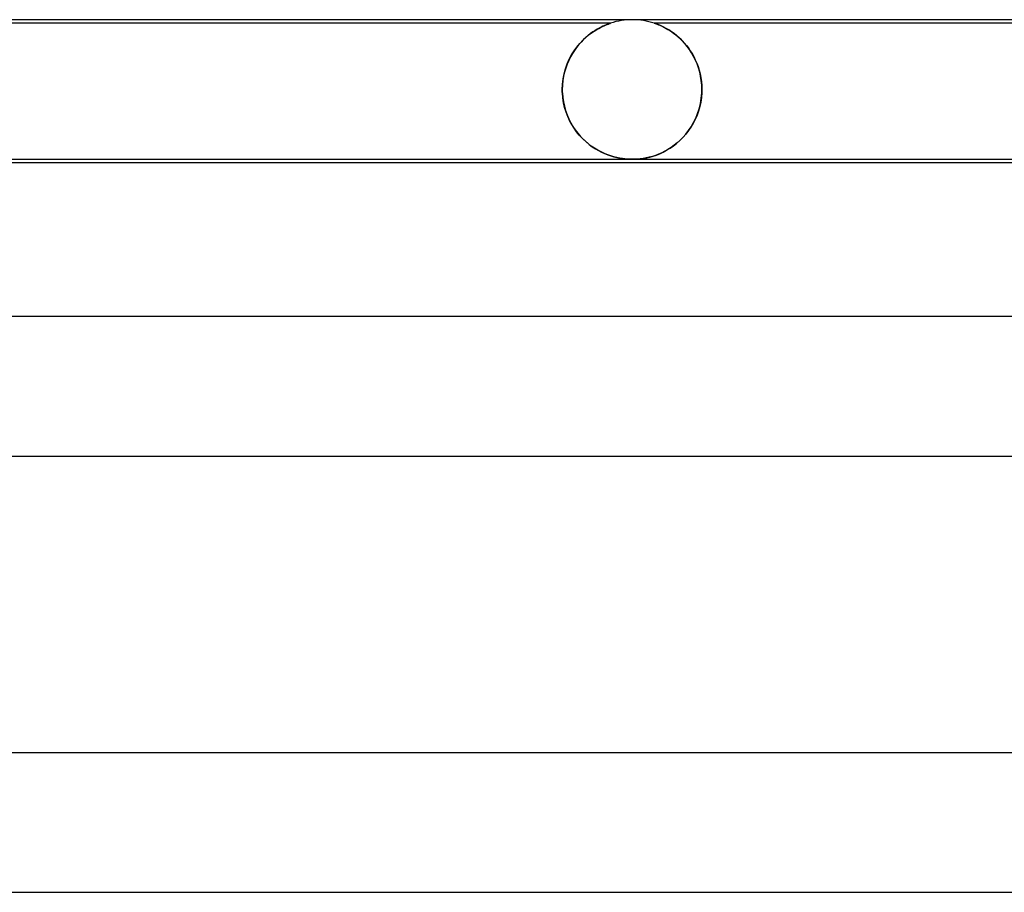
# Model space of a CAD drawing. Header units: millimetres. Extents: x -385 to 385, y -2 to 250.
# Tile 78 of 84: x 171 to 200, y 225 to 250. Entities that reach past the tile are written whole.
import ezdxf

# ---------------------------------------------------------------- set-up
doc = ezdxf.new("R2010")
doc.units = ezdxf.units.MM
doc.layers.add('HIDDEN', color=7, linetype='Continuous')
doc.layers.add('THICK', color=7, linetype='Continuous')

msp = doc.modelspace()

# ---------------------------------------------------------------- linework, layer by layer
at = {"layer": 'HIDDEN'}
for p, q in [((188.375, 249.9), (168.624, 249.9)), ((187.857, 249.643), (187.948, 249.702)), ((187.931, 249.691), (187.867, 249.65)), ((187.992, 249.728), (187.931, 249.691)), ((187.948, 249.702), (188.035, 249.752)), ((188.05, 249.761), (187.992, 249.728)), ((188.035, 249.752), (188.115, 249.794)), ((188.104, 249.789), (188.05, 249.761)), ((188.156, 249.813), (188.104, 249.789)), ((188.115, 249.794), (188.188, 249.828)), ((188.204, 249.835), (188.156, 249.813)), ((188.188, 249.828), (188.251, 249.855)), ((188.249, 249.854), (188.204, 249.835)), ((188.289, 249.87), (188.249, 249.854)), ((188.251, 249.855), (188.302, 249.874)), ((188.323, 249.882), (188.289, 249.87)), ((188.302, 249.874), (188.338, 249.887)), ((188.349, 249.891), (188.323, 249.882)), ((188.338, 249.887), (188.361, 249.895)), ((188.367, 249.897), (188.349, 249.891)), ((188.361, 249.895), (188.373, 249.899)), ((188.375, 249.9), (188.367, 249.897)), ((188.373, 249.899), (188.375, 249.9)), ((207.375, 249.9), (189.624, 249.9)), ((189.629, 249.898), (189.625, 249.9)), ((189.625, 249.9), (189.627, 249.899)), ((189.627, 249.899), (189.638, 249.896)), ((189.642, 249.894), (189.629, 249.898)), ((189.638, 249.896), (189.655, 249.889)), ((189.663, 249.887), (189.642, 249.894)), ((189.655, 249.889), (189.679, 249.881)), ((189.693, 249.876), (189.663, 249.887)), ((189.679, 249.881), (189.708, 249.87)), ((189.734, 249.86), (189.693, 249.876)), ((189.708, 249.87), (189.743, 249.857)), ((189.784, 249.84), (189.734, 249.86)), ((189.743, 249.857), (189.781, 249.841)), ((189.781, 249.841), (189.823, 249.822)), ((189.84, 249.814), (189.784, 249.84)), ((189.823, 249.822), (189.868, 249.801)), ((189.903, 249.783), (189.84, 249.814)), ((189.868, 249.801), (189.915, 249.778)), ((189.971, 249.747), (189.903, 249.783)), ((189.915, 249.778), (189.964, 249.751)), ((189.964, 249.751), (190.017, 249.721)), ((190.043, 249.705), (189.971, 249.747)), ((190.017, 249.721), (190.071, 249.688)), ((190.119, 249.656), (190.043, 249.705)), ((190.071, 249.688), (190.128, 249.65)), ((187.49, 249.318), (187.579, 249.411)), ((187.596, 249.429), (187.528, 249.36)), ((187.579, 249.411), (187.67, 249.497)), ((187.665, 249.493), (187.596, 249.429)), ((187.733, 249.551), (187.665, 249.493)), ((187.67, 249.497), (187.764, 249.575)), ((187.801, 249.603), (187.733, 249.551)), ((187.764, 249.575), (187.857, 249.643)), ((187.867, 249.65), (187.801, 249.603)), ((190.196, 249.601), (190.119, 249.656)), ((190.128, 249.65), (190.186, 249.608)), ((190.186, 249.608), (190.245, 249.562)), ((190.273, 249.539), (190.196, 249.601)), ((190.245, 249.562), (190.306, 249.512)), ((190.35, 249.472), (190.273, 249.539)), ((190.306, 249.512), (190.366, 249.457)), ((190.425, 249.399), (190.35, 249.472)), ((190.366, 249.457), (190.427, 249.397)), ((190.497, 249.32), (190.425, 249.399)), ((190.427, 249.397), (190.487, 249.332)), ((187.336, 249.12), (187.278, 249.029)), ((187.327, 249.107), (187.406, 249.216)), ((187.397, 249.205), (187.336, 249.12)), ((187.462, 249.285), (187.397, 249.205)), ((187.406, 249.216), (187.49, 249.318)), ((187.528, 249.36), (187.462, 249.285)), ((190.487, 249.332), (190.545, 249.263)), ((190.567, 249.236), (190.497, 249.32)), ((190.545, 249.263), (190.602, 249.19)), ((190.633, 249.146), (190.567, 249.236)), ((190.602, 249.19), (190.656, 249.112)), ((190.695, 249.051), (190.633, 249.146)), ((190.656, 249.112), (190.707, 249.03)), ((187.173, 248.832), (187.127, 248.726)), ((187.131, 248.734), (187.189, 248.865)), ((187.223, 248.933), (187.173, 248.832)), ((187.189, 248.865), (187.255, 248.99)), ((187.278, 249.029), (187.223, 248.933)), ((187.255, 248.99), (187.327, 249.107)), ((190.752, 248.95), (190.695, 249.051)), ((190.707, 249.03), (190.756, 248.944)), ((190.805, 248.845), (190.752, 248.95)), ((190.756, 248.944), (190.801, 248.853)), ((190.801, 248.853), (190.842, 248.759)), ((190.852, 248.735), (190.805, 248.845)), ((187.042, 248.451), (187.081, 248.596)), ((187.087, 248.615), (187.054, 248.499)), ((187.081, 248.596), (187.131, 248.734)), ((187.127, 248.726), (187.087, 248.615)), ((190.842, 248.759), (190.879, 248.66)), ((190.892, 248.62), (190.852, 248.735)), ((190.879, 248.66), (190.911, 248.557)), ((190.927, 248.5), (190.892, 248.62)), ((190.911, 248.557), (190.939, 248.452)), ((186.995, 248.153), (187.013, 248.304)), ((187.026, 248.379), (187.006, 248.255)), ((187.013, 248.304), (187.042, 248.451)), ((187.054, 248.499), (187.026, 248.379)), ((190.954, 248.378), (190.927, 248.5)), ((190.939, 248.452), (190.961, 248.343)), ((190.974, 248.254), (190.954, 248.378)), ((190.961, 248.343), (190.977, 248.23)), ((186.989, 248), (186.995, 248.153)), ((186.994, 248.128), (186.989, 248)), ((186.989, 248), (186.989, 247.983)), ((186.989, 247.983), (186.989, 248)), ((186.989, 247.983), (186.99, 247.967)), ((186.99, 247.967), (186.989, 247.983)), ((187.006, 248.255), (186.994, 248.128)), ((190.986, 248.128), (190.974, 248.254)), ((190.977, 248.23), (190.986, 248.116)), ((190.99, 248), (190.986, 248.128)), ((190.986, 248.116), (190.99, 248)), ((190.99, 248), (190.989, 247.983)), ((190.989, 247.983), (190.99, 248)), ((190.989, 247.983), (190.989, 247.967)), ((190.989, 247.967), (190.989, 247.983)), ((186.99, 247.967), (186.99, 247.95)), ((186.99, 247.95), (186.99, 247.967)), ((186.99, 247.95), (186.99, 247.933)), ((186.99, 247.933), (186.99, 247.95)), ((186.99, 247.933), (186.991, 247.917)), ((186.991, 247.917), (186.99, 247.933)), ((186.991, 247.917), (186.992, 247.9)), ((186.992, 247.9), (186.991, 247.917)), ((186.992, 247.9), (187.002, 247.772)), ((187.004, 247.759), (186.992, 247.9)), ((187.002, 247.772), (187.021, 247.644)), ((187.026, 247.62), (187.004, 247.759)), ((190.948, 247.596), (190.973, 247.747)), ((190.976, 247.769), (190.957, 247.638)), ((190.973, 247.747), (190.987, 247.9)), ((190.987, 247.9), (190.976, 247.769)), ((190.988, 247.917), (190.987, 247.9)), ((190.987, 247.9), (190.988, 247.917)), ((190.989, 247.95), (190.988, 247.933)), ((190.988, 247.933), (190.989, 247.95)), ((190.988, 247.933), (190.988, 247.917)), ((190.988, 247.917), (190.988, 247.933)), ((190.989, 247.967), (190.989, 247.95)), ((190.989, 247.95), (190.989, 247.967)), ((187.021, 247.644), (187.049, 247.518)), ((187.057, 247.485), (187.026, 247.62)), ((187.049, 247.518), (187.084, 247.395)), ((187.097, 247.354), (187.057, 247.485)), ((190.868, 247.31), (190.913, 247.45)), ((190.929, 247.509), (190.893, 247.384)), ((190.913, 247.45), (190.948, 247.596)), ((190.957, 247.638), (190.929, 247.509)), ((187.084, 247.395), (187.126, 247.276)), ((187.145, 247.229), (187.097, 247.354)), ((187.126, 247.276), (187.176, 247.16)), ((187.2, 247.109), (187.145, 247.229)), ((187.176, 247.16), (187.232, 247.049)), ((190.799, 247.144), (190.741, 247.031)), ((190.752, 247.052), (190.814, 247.177)), ((190.85, 247.262), (190.799, 247.144)), ((190.814, 247.177), (190.868, 247.31)), ((190.893, 247.384), (190.85, 247.262)), ((187.262, 246.996), (187.2, 247.109)), ((187.232, 247.049), (187.294, 246.943)), ((187.329, 246.889), (187.262, 246.996)), ((187.294, 246.943), (187.362, 246.842)), ((187.401, 246.789), (187.329, 246.889)), ((190.678, 246.923), (190.608, 246.821)), ((190.609, 246.823), (190.684, 246.933)), ((190.741, 247.031), (190.678, 246.923)), ((190.684, 246.933), (190.752, 247.052)), ((187.362, 246.842), (187.434, 246.747)), ((187.478, 246.695), (187.401, 246.789)), ((187.434, 246.747), (187.511, 246.657)), ((187.559, 246.607), (187.478, 246.695)), ((187.511, 246.657), (187.592, 246.573)), ((187.643, 246.525), (187.559, 246.607)), ((187.592, 246.573), (187.676, 246.496)), ((190.357, 246.536), (190.445, 246.624)), ((190.455, 246.634), (190.371, 246.55)), ((190.445, 246.624), (190.529, 246.719)), ((190.534, 246.725), (190.455, 246.634)), ((190.529, 246.719), (190.609, 246.823)), ((190.608, 246.821), (190.534, 246.725)), ((187.731, 246.45), (187.643, 246.525)), ((187.676, 246.496), (187.761, 246.426)), ((187.822, 246.38), (187.731, 246.45)), ((187.761, 246.426), (187.848, 246.362)), ((187.916, 246.317), (187.822, 246.38)), ((187.848, 246.362), (187.937, 246.304)), ((188.011, 246.26), (187.916, 246.317)), ((187.937, 246.304), (188.025, 246.252)), ((189.979, 246.258), (190.077, 246.317)), ((190.109, 246.338), (190.019, 246.281)), ((190.077, 246.317), (190.172, 246.383)), ((190.198, 246.402), (190.109, 246.338)), ((190.172, 246.383), (190.266, 246.456)), ((190.286, 246.472), (190.198, 246.402)), ((190.266, 246.456), (190.357, 246.536)), ((190.371, 246.55), (190.286, 246.472)), ((188.106, 246.21), (188.011, 246.26)), ((188.025, 246.252), (188.114, 246.205)), ((188.199, 246.166), (188.106, 246.21)), ((188.114, 246.205), (188.202, 246.165)), ((188.292, 246.129), (188.199, 246.166)), ((188.202, 246.165), (188.291, 246.129)), ((188.291, 246.129), (188.379, 246.098)), ((188.382, 246.097), (188.292, 246.129)), ((188.379, 246.098), (188.467, 246.072)), ((188.47, 246.071), (188.382, 246.097)), ((188.467, 246.072), (188.554, 246.05)), ((188.555, 246.05), (188.47, 246.071)), ((188.554, 246.05), (188.64, 246.033)), ((188.635, 246.033), (188.555, 246.05)), ((188.711, 246.021), (188.635, 246.033)), ((188.64, 246.033), (188.721, 246.019)), ((188.784, 246.012), (188.711, 246.021)), ((188.721, 246.019), (188.797, 246.01)), ((188.854, 246.005), (188.784, 246.012)), ((188.797, 246.01), (188.868, 246.004)), ((189.127, 246.004), (189.192, 246.009)), ((189.223, 246.013), (189.144, 246.005)), ((189.192, 246.009), (189.26, 246.017)), ((189.307, 246.024), (189.223, 246.013)), ((189.26, 246.017), (189.334, 246.028)), ((189.395, 246.04), (189.307, 246.024)), ((189.334, 246.028), (189.415, 246.044)), ((189.484, 246.06), (189.395, 246.04)), ((189.415, 246.044), (189.503, 246.065)), ((189.573, 246.084), (189.484, 246.06)), ((189.503, 246.065), (189.595, 246.091)), ((189.662, 246.113), (189.573, 246.084)), ((189.595, 246.091), (189.689, 246.123)), ((189.75, 246.147), (189.662, 246.113)), ((189.689, 246.123), (189.784, 246.161)), ((189.839, 246.186), (189.75, 246.147)), ((189.784, 246.161), (189.881, 246.206)), ((189.929, 246.231), (189.839, 246.186)), ((189.881, 246.206), (189.979, 246.258)), ((190.019, 246.281), (189.929, 246.231)), ((188.925, 246.001), (188.854, 246.005)), ((188.868, 246.004), (188.935, 246.001)), ((188.996, 246), (188.925, 246.001)), ((188.935, 246.001), (189, 246)), ((189.07, 246.001), (188.998, 246)), ((189, 246), (189.064, 246.001)), ((189.064, 246.001), (189.127, 246.004)), ((189.144, 246.005), (189.07, 246.001))]:
    msp.add_line(p, q, dxfattribs=at)
for start, end in [(90, 108.1986), (71.803, 89.7049)]:
    msp.add_arc((189, 248), 2, start, end, dxfattribs=at)
at = {"layer": 'THICK'}
for p, q in [((208, 250), (0, 250)), ((149.224, 246), (207.99, 246)), ((205.774, 245.9), (149.262, 245.9)), ((188.997, 246), (188.996, 246)), ((188.998, 246), (188.997, 246)), ((188.997, 246), (188.997, 246)), ((188.997, 246), (188.997, 246)), ((188.998, 246), (188.998, 246)), ((188.998, 246), (188.998, 246)), ((213.75, 241.5), (0, 241.5)), ((152.522, 237.5), (213.743, 237.5)), ((220.5, 229), (0, 229)), ((157.372, 225), (220.493, 225))]:
    msp.add_line(p, q, dxfattribs=at)
msp.add_arc((189, 248), 2, 89.7049, 90, dxfattribs=at)

doc.saveas('drawing.dxf')
